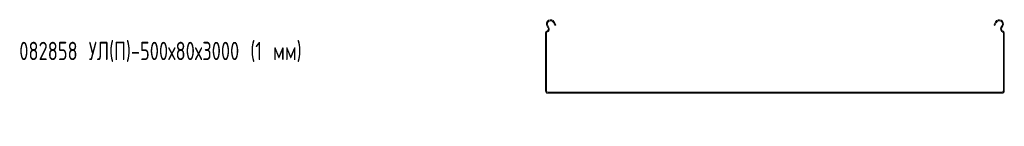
# Model space of a CAD drawing. Header units: millimetres. Extents: x -792 to 3872, y -6969 to -437.
# Tile 2 of 21: x -787 to 287, y -4743 to -4627. Entities that reach past the tile are written whole.
import ezdxf

# ---------------------------------------------------------------- set-up
doc = ezdxf.new("R2010")
doc.units = ezdxf.units.MM
doc.styles.add('SLDTEXTSTYLE0', font='TXT', dxfattribs={"width": 0.7, "bigfont": 'bigfont'})

msp = doc.modelspace()

# ---------------------------------------------------------------- linework, layer by layer
at = {"color": 7, "linetype": 'Continuous', "lineweight": 15}
for p, q in [((-210.7, -4636.4), (-212, -4634)), ((-209.8, -4635.9), (-211.1, -4633.5)), ((-204.9, -4630.2), (-203.2, -4633.5)), ((-204, -4629.7), (-202.3, -4633)), ((-202.3, -4633), (-203.2, -4633.5)), ((275.3, -4633), (277, -4629.7)), ((276.2, -4633.5), (275.3, -4633)), ((276.2, -4633.5), (277.9, -4630.2)), ((284.1, -4633.5), (282.8, -4635.9)), ((285, -4634), (283.7, -4636.4)), ((-213.5, -4704.9), (-213.5, -4641.7)), ((-212.5, -4704.9), (-212.5, -4641.7)), ((285.5, -4641.7), (285.5, -4704.9)), ((286.5, -4641.7), (286.5, -4704.9)), ((284, -4706.4), (-211, -4706.4)), ((284, -4707.4), (-211, -4707.4))]:
    msp.add_line(p, q, dxfattribs=at)
for centre, radius, start, end in [((-208, -4631.9), 4.5, 28.0725, 208.0725), ((-208, -4631.9), 3.5, 28.0725, 208.0725), ((281, -4631.9), 4.5, 331.9275, 151.9275), ((281, -4631.9), 3.5, 331.9275, 151.9275), ((-211.7, -4641.7), 1.8, 106.2863, 180), ((-211.7, -4641.7), 0.8, 106.2863, 180), ((-212.9, -4637.5), 2.5, 286.2863, 28.0725), ((-212.9, -4637.5), 3.5, 286.2863, 28.0725), ((285.9, -4637.5), 3.5, 151.9275, 253.7137), ((285.9, -4637.5), 2.5, 151.9275, 253.7137), ((284.7, -4641.7), 0.8, 0, 73.7137), ((284.7, -4641.7), 1.8, 0, 73.7137), ((-211, -4704.9), 2.5, 180, 270), ((-211, -4704.9), 1.5, 180, 270), ((284, -4704.9), 1.5, 270, 0), ((284, -4704.9), 2.5, 270, 0)]:
    msp.add_arc(centre, radius, start, end, dxfattribs=at)

# ---------------------------------------------------------------- texts
at = {"color": 7, "linetype": 'Continuous', "lineweight": 0, "insert": (-787, -4651.4), "char_height": 20, "attachment_point": 1, "style": 'SLDTEXTSTYLE0'}
msp.add_mtext('082858 \\M+18454\\M+1844C(\\M+18450)-500\\M+1848780\\M+184873000 (1 \\M+1847D\\M+1847D)', dxfattribs=at)

doc.saveas('drawing.dxf')
